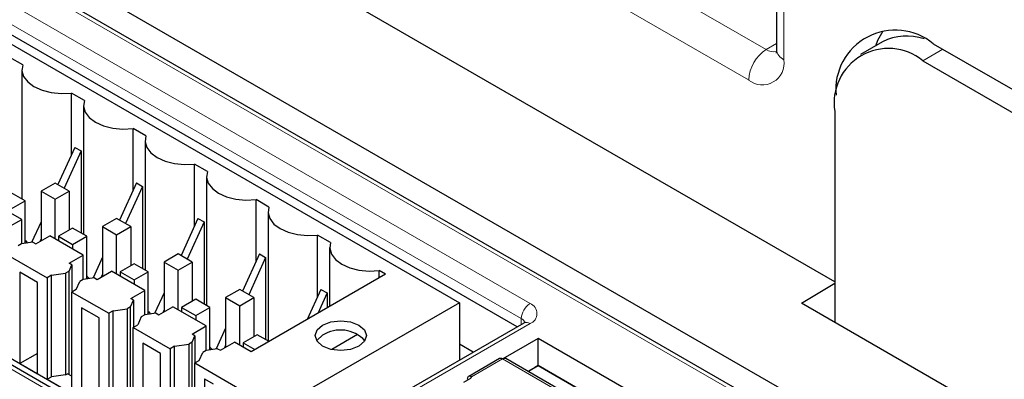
# Paper-space layout 'Blatt2' of a CAD drawing. Header units: millimetres. Extents: x 5 to 418, y 2 to 292.
# Tile 42 of 76: x 107 to 127, y 192 to 199. Entities that reach past the tile are written whole.
import ezdxf

# ---------------------------------------------------------------- set-up
doc = ezdxf.new("R2010")
doc.units = ezdxf.units.MM

psp = doc.layouts.new('Blatt2')

# ---------------------------------------------------------------- linework, layer by layer
at = {"color": 7, "linetype": 'Continuous', "lineweight": 25}
for p, q in [((136.931, 183.688), (95.212, 207.772)), ((136.553, 183.389), (94.834, 207.473)), ((96.396, 205.088), (116.195, 193.658)), ((117.358, 193.173), (97.459, 204.66)), ((122.572, 203.048), (122.572, 198.751)), ((111.382, 189.983), (91.406, 201.514)), ((111.667, 189.937), (92.18, 201.187)), ((123.744, 194.076), (113.185, 200.172)), ((124.704, 198.906), (124.262, 198.651)), ((125.724, 198.868), (133.325, 194.479)), ((107.416, 198.441), (107.156, 198.591)), ((125.511, 198.527), (133.113, 194.139)), ((107.398, 198.342), (107.398, 195.745)), ((108.653, 197.727), (108.393, 197.876)), ((108.393, 196.633), (108.393, 197.876)), ((108.635, 197.628), (108.635, 195.03)), ((123.744, 197.506), (123.744, 193.26)), ((109.89, 197.012), (109.631, 197.162)), ((109.631, 195.918), (109.631, 197.162)), ((109.873, 196.914), (109.873, 194.316)), ((108.461, 196.782), (108.121, 196.033)), ((108.585, 196.711), (108.244, 195.962)), ((108.461, 196.782), (108.585, 196.711)), ((108.585, 196.711), (108.585, 195.059)), ((111.128, 196.298), (110.868, 196.448)), ((110.868, 195.204), (110.868, 196.448)), ((108.064, 196.066), (107.781, 195.903)), ((108.346, 195.903), (108.064, 196.066)), ((109.699, 196.068), (109.358, 195.319)), ((109.699, 196.068), (109.823, 195.996)), ((111.11, 196.199), (111.11, 193.602)), ((107.463, 195.707), (107.18, 195.871)), ((107.781, 195.903), (108.064, 195.74)), ((107.781, 195.903), (107.781, 194.903)), ((108.064, 195.74), (108.346, 195.903)), ((108.346, 195.903), (108.346, 195.115)), ((109.823, 195.996), (109.482, 195.248)), ((109.823, 195.996), (109.823, 194.345)), ((107.392, 195.332), (106.72, 195.72)), ((107.18, 195.544), (107.463, 195.707)), ((107.463, 194.852), (107.463, 195.707)), ((108.064, 194.944), (108.064, 195.74)), ((112.365, 195.583), (112.106, 195.733)), ((112.106, 194.49), (112.106, 195.733)), ((112.347, 195.485), (112.347, 192.887)), ((107.109, 195.168), (107.392, 195.332)), ((107.392, 194.842), (107.392, 195.332)), ((107.781, 195.287), (107.591, 194.87)), ((109.301, 195.352), (109.018, 195.189)), ((109.584, 195.189), (109.301, 195.352)), ((110.936, 195.353), (110.596, 194.605)), ((111.06, 195.282), (110.719, 194.533)), ((110.936, 195.353), (111.06, 195.282)), ((111.06, 195.282), (111.06, 193.631)), ((108.417, 195.156), (108.134, 194.993)), ((108.7, 194.993), (108.417, 195.156)), ((109.018, 195.189), (109.301, 195.026)), ((109.018, 195.189), (109.018, 194.189)), ((109.301, 195.026), (109.584, 195.189)), ((109.584, 195.189), (109.584, 194.401)), ((107.391, 194.841), (107.321, 194.801)), ((107.619, 194.874), (107.391, 194.841)), ((107.477, 194.854), (107.463, 194.862)), ((107.619, 194.874), (107.674, 194.842)), ((107.674, 194.842), (107.958, 195.005)), ((107.781, 194.943), (107.756, 194.889)), ((108.629, 194.617), (107.958, 195.005)), ((108.134, 194.993), (108.417, 194.83)), ((108.134, 194.993), (108.134, 194.903)), ((108.417, 194.83), (108.7, 194.993)), ((108.7, 194.137), (108.7, 194.993)), ((109.301, 194.23), (109.301, 195.026)), ((113.603, 194.869), (113.343, 195.019)), ((113.343, 193.775), (113.343, 195.019)), ((108.417, 194.83), (108.417, 194.74)), ((110.539, 194.638), (110.256, 194.474)), ((110.821, 194.474), (110.539, 194.638)), ((112.174, 194.639), (111.833, 193.89)), ((112.174, 194.639), (112.297, 194.567)), ((113.585, 194.771), (113.585, 193.58)), ((107.162, 194.587), (107.904, 194.158)), ((108.346, 194.454), (108.629, 194.617)), ((108.402, 194.422), (108.346, 194.454)), ((108.629, 194.127), (108.629, 194.617)), ((109.018, 194.572), (108.829, 194.156)), ((109.655, 194.442), (109.372, 194.279)), ((109.937, 194.279), (109.655, 194.442)), ((110.256, 194.474), (110.539, 194.311)), ((110.256, 194.474), (110.256, 193.475)), ((110.539, 194.311), (110.821, 194.474)), ((110.821, 194.474), (110.821, 193.687)), ((112.297, 194.567), (111.957, 193.819)), ((112.297, 194.567), (112.297, 192.916)), ((107.357, 194.27), (107.357, 192.433)), ((107.71, 194.066), (107.357, 194.27)), ((107.993, 194.209), (108.276, 194.25)), ((108.345, 194.29), (108.276, 194.25)), ((108.276, 194.25), (108.276, 192.209)), ((108.345, 194.29), (108.402, 194.422)), ((108.345, 192.209), (108.345, 194.29)), ((108.402, 194.422), (108.402, 193.874)), ((108.912, 194.127), (109.195, 194.291)), ((109.867, 193.903), (109.195, 194.291)), ((109.372, 194.279), (109.655, 194.115)), ((109.372, 194.279), (109.372, 194.189)), ((109.655, 194.115), (109.937, 194.279)), ((109.937, 193.423), (109.937, 194.279)), ((110.539, 193.515), (110.539, 194.311)), ((114.71, 194.23), (114.581, 194.305)), ((114.581, 194.155), (114.581, 194.305)), ((107.71, 192.229), (107.71, 194.066)), ((107.993, 194.209), (107.904, 194.158)), ((107.904, 194.158), (107.904, 192.117)), ((107.993, 192.168), (107.993, 194.209)), ((108.488, 193.923), (108.559, 194.087)), ((108.628, 194.127), (108.559, 194.087)), ((108.857, 194.16), (108.628, 194.127)), ((108.714, 194.139), (108.7, 194.148)), ((108.857, 194.16), (108.912, 194.127)), ((109.018, 194.229), (108.993, 194.175)), ((109.655, 194.115), (109.655, 194.026)), ((114.71, 194.23), (112.006, 192.668)), ((123.072, 193.648), (123.744, 194.049)), ((108.488, 193.923), (108.4, 193.872)), ((108.4, 191.831), (108.4, 193.872)), ((108.4, 193.872), (109.142, 193.444)), ((109.584, 193.74), (109.867, 193.903)), ((109.867, 193.413), (109.867, 193.903)), ((110.256, 193.858), (110.066, 193.442)), ((111.776, 193.923), (111.493, 193.76)), ((112.059, 193.76), (111.776, 193.923)), ((113.411, 193.925), (113.136, 193.321)), ((113.535, 193.853), (113.348, 193.443)), ((113.411, 193.925), (113.535, 193.853)), ((113.535, 193.853), (113.535, 193.551)), ((109.583, 193.576), (109.64, 193.708)), ((109.64, 193.708), (109.584, 193.74)), ((109.64, 193.708), (109.64, 193.16)), ((110.892, 193.727), (110.609, 193.564)), ((111.175, 193.564), (110.892, 193.727)), ((111.493, 193.76), (111.776, 193.597)), ((111.493, 193.76), (111.493, 192.76)), ((111.776, 193.597), (112.059, 193.76)), ((112.059, 193.76), (112.059, 192.972)), ((116.195, 193.658), (112.483, 191.515)), ((116.195, 193.658), (116.195, 192.501)), ((134.562, 187.015), (123.072, 193.648)), ((108.948, 193.352), (108.594, 193.556)), ((108.594, 193.556), (108.594, 191.719)), ((109.23, 193.495), (109.142, 193.444)), ((109.23, 193.495), (109.513, 193.536)), ((109.23, 191.454), (109.23, 193.495)), ((109.583, 193.576), (109.513, 193.536)), ((109.513, 193.536), (109.513, 191.494)), ((109.583, 191.495), (109.583, 193.576)), ((110.094, 193.446), (109.866, 193.413)), ((110.094, 193.446), (110.149, 193.413)), ((110.149, 193.413), (110.432, 193.577)), ((110.256, 193.515), (110.231, 193.46)), ((111.104, 193.189), (110.432, 193.577)), ((110.609, 193.564), (110.892, 193.401)), ((110.609, 193.564), (110.609, 193.475)), ((110.892, 193.401), (111.175, 193.564)), ((111.175, 192.709), (111.175, 193.564)), ((111.776, 192.801), (111.776, 193.597)), ((108.948, 191.515), (108.948, 193.352)), ((109.142, 193.444), (109.142, 191.403)), ((109.796, 193.372), (109.725, 193.209)), ((109.866, 193.413), (109.796, 193.372)), ((109.952, 193.425), (109.937, 193.433)), ((110.892, 193.401), (110.892, 193.311)), ((117.49, 193.248), (111.833, 189.983)), ((117.487, 193.246), (117.49, 193.248)), ((109.637, 193.158), (109.725, 193.209)), ((109.637, 191.117), (109.637, 193.158)), ((109.637, 193.158), (110.379, 192.73)), ((110.821, 193.025), (111.104, 193.189)), ((111.104, 192.698), (111.104, 193.189)), ((111.493, 193.144), (111.304, 192.727)), ((110.82, 192.862), (110.751, 192.821)), ((110.82, 192.862), (110.877, 192.993)), ((110.82, 190.781), (110.82, 192.862)), ((110.877, 192.993), (110.821, 193.025)), ((110.877, 192.993), (110.877, 192.445)), ((111.387, 192.699), (111.67, 192.862)), ((112.006, 192.668), (111.67, 192.862)), ((112.129, 193.013), (111.847, 192.85)), ((112.366, 192.876), (112.129, 193.013)), ((114.147, 193.016), (113.626, 192.716)), ((117.777, 192.938), (117.066, 192.528)), ((129.339, 186.264), (117.777, 192.938)), ((117.777, 192.395), (117.777, 192.938)), ((110.185, 192.638), (109.831, 192.842)), ((109.831, 192.842), (109.831, 191.005)), ((110.468, 192.781), (110.379, 192.73)), ((110.379, 192.73), (110.379, 190.688)), ((110.468, 192.781), (110.751, 192.821)), ((110.468, 190.739), (110.468, 192.781)), ((110.751, 192.821), (110.751, 190.78)), ((110.963, 192.495), (111.033, 192.658)), ((111.103, 192.698), (111.033, 192.658)), ((111.331, 192.731), (111.103, 192.698)), ((111.189, 192.711), (111.175, 192.719)), ((111.331, 192.731), (111.387, 192.699)), ((111.493, 192.8), (111.468, 192.746)), ((111.847, 192.85), (112.083, 192.713)), ((111.847, 192.85), (111.847, 192.76)), ((116.474, 192.662), (116.195, 192.823)), ((107.71, 192.637), (107.357, 192.433)), ((110.185, 190.8), (110.185, 192.638)), ((110.875, 192.444), (110.963, 192.495)), ((117.001, 192.533), (116.381, 192.175)), ((119.554, 191.131), (117.126, 192.533)), ((107.357, 192.433), (107.71, 192.229)), ((110.875, 192.444), (112.483, 191.515)), ((110.875, 190.402), (110.875, 192.444)), ((117.571, 192.276), (117.777, 192.395)), ((117.709, 192.355), (117.571, 192.276)), ((117.777, 192.395), (117.709, 192.355)), ((128.868, 185.993), (117.777, 192.395)), ((117.777, 192.395), (128.868, 185.993)), ((117.777, 192.395), (117.777, 192.395)), ((107.904, 192.117), (107.993, 192.168)), ((107.904, 192.117), (108.4, 191.831)), ((108.276, 192.209), (107.993, 192.168)), ((108.276, 192.209), (108.311, 192.229)), ((108.4, 192.178), (108.311, 192.229)), ((111.069, 192.127), (111.246, 192.025)), ((111.069, 192.127), (111.069, 190.29)), ((116.284, 192.056), (116.427, 192.139)), ((116.44, 192.166), (116.427, 192.139))]:
    psp.add_line(p, q, dxfattribs=at)
at = {"color": 7, "linetype": 'Continuous', "lineweight": 18}
for p, q in [((136.428, 183.377), (94.709, 207.461)), ((97.639, 205.172), (117.615, 193.641)), ((117.438, 193.338), (97.462, 204.87)), ((115.294, 202.833), (122.365, 198.751)), ((122.718, 202.844), (122.718, 198.547)), ((122.011, 198.139), (114.94, 202.221)), ((111.257, 189.97), (91.281, 201.502)), ((122.365, 198.751), (122.572, 198.871)), ((125.913, 198.758), (125.511, 198.527)), ((117.436, 193.217), (117.438, 193.338)), ((117.615, 193.236), (111.958, 189.97)), ((117.063, 192.526), (116.44, 192.166)), ((117.063, 192.526), (119.495, 191.122)), ((116.427, 192.177), (116.425, 192.138))]:
    psp.add_line(p, q, dxfattribs=at)
at = {"color": 7, "linetype": 'Continuous', "lineweight": 25, "flags": 128}
for points in [[(124.567, 198.827), (124.611, 198.937), (124.718, 199.127)], [(107.416, 198.441), (107.398, 198.323), (107.432, 198.207), (107.514, 198.099), (107.639, 198.006), (107.801, 197.933), (107.988, 197.886), (108.19, 197.866), (108.393, 197.876)], [(108.653, 197.727), (108.636, 197.609), (108.669, 197.492), (108.751, 197.384), (108.877, 197.291), (109.038, 197.219), (109.225, 197.171), (109.427, 197.152), (109.631, 197.162)], [(109.89, 197.012), (109.873, 196.895), (109.907, 196.778), (109.989, 196.67), (110.114, 196.577), (110.276, 196.504), (110.463, 196.457), (110.665, 196.438), (110.868, 196.448)], [(111.128, 196.298), (111.111, 196.18), (111.144, 196.064), (111.226, 195.956), (111.352, 195.862), (111.513, 195.79), (111.7, 195.743), (111.902, 195.723), (112.106, 195.733)], [(112.365, 195.583), (112.348, 195.466), (112.382, 195.349), (112.464, 195.241), (112.589, 195.148), (112.75, 195.076), (112.938, 195.028), (113.139, 195.009), (113.343, 195.019)], [(107.463, 194.911), (107.466, 194.906), (107.508, 194.858)], [(113.603, 194.869), (113.586, 194.752), (113.619, 194.635), (113.701, 194.527), (113.827, 194.434), (113.988, 194.361), (114.175, 194.314), (114.377, 194.295), (114.581, 194.305)], [(108.7, 194.197), (108.704, 194.192), (108.746, 194.144)], [(109.937, 193.483), (109.941, 193.478), (109.983, 193.43)], [(113.443, 193.206), (113.611, 193.27), (113.809, 193.293), (114.007, 193.27), (114.174, 193.206), (114.286, 193.109), (114.326, 192.995), (114.286, 192.881), (114.174, 192.784), (114.007, 192.719), (113.809, 192.697), (113.611, 192.719), (113.443, 192.784), (113.331, 192.881), (113.292, 192.995), (113.331, 193.109), (113.443, 193.206)], [(113.443, 193.002), (113.331, 192.905), (113.323, 192.893)], [(111.175, 192.768), (111.179, 192.763), (111.221, 192.715)]]:
    psp.add_lwpolyline(points, dxfattribs=at)
at = {"color": 7, "linetype": 'Continuous', "lineweight": 25}
for centre, radius, start, end in [((124.96, 197.946), 1.197, 50.3403, 185.4741), ((125.189, 197.968), 1.056, 70.6965, 117.3659), ((124.821, 197.681), 1.092, 50.7965, 189.2141), ((113.804, 192.442), 0.666, 42.6049, 122.8137), ((117.027, 192.475), 0.0629, 54.3831, 114.2958), ((117.1, 192.475), 0.0629, 65.7078, 125.6165)]:
    psp.add_arc(centre, radius, start, end, dxfattribs=at)
at = {"color": 7, "linetype": 'Continuous', "lineweight": 18}
for centre, radius, start, end in [((122.779, 198.104), 0.768, 122.6049, 177.3946), ((122.518, 198.975), 0.271, 235.5738, 281.5833), ((122.822, 198.776), 0.251, 185.6967, 245.6255), ((122.287, 198.477), 0.437, 230.7955, 9.2139), ((117.822, 193.316), 0.385, 122.6503, 176.7718), ((117.538, 193.438), 0.216, 290.7839, 69.2166), ((117.381, 193.218), 0.132, 17.4171, 64.529), ((117.542, 193.137), 0.123, 53.6541, 115.0356)]:
    psp.add_arc(centre, radius, start, end, dxfattribs=at)
at = {"color": 7, "linetype": 'Continuous', "lineweight": 25}
psp.add_ellipse((116.44, 192.065), major_axis=(-0.058, 0.111), ratio=0.605449, start_param=5.726834, end_param=7.096272, dxfattribs=at)
for points, knots in [([(122.572, 198.751), (122.57, 198.727), (122.567, 198.682), (122.565, 198.681), (122.564, 198.681)], [0, 0, 0, 0, 0.524697, 1, 1, 1, 1]), ([(117.517, 193.268), (117.517, 193.268), (117.517, 193.267), (117.499, 193.255), (117.49, 193.248)], [0, 0, 0, 0, 0.497839, 1, 1, 1, 1]), ([(116.427, 192.177), (116.43, 192.176), (116.436, 192.173), (116.439, 192.168), (116.44, 192.166)], [0, 0, 0, 0, 0.593487, 1, 1, 1, 1])]:
    psp.add_open_spline(points, degree=3, knots=knots, dxfattribs=at)

doc.saveas('drawing.dxf')
